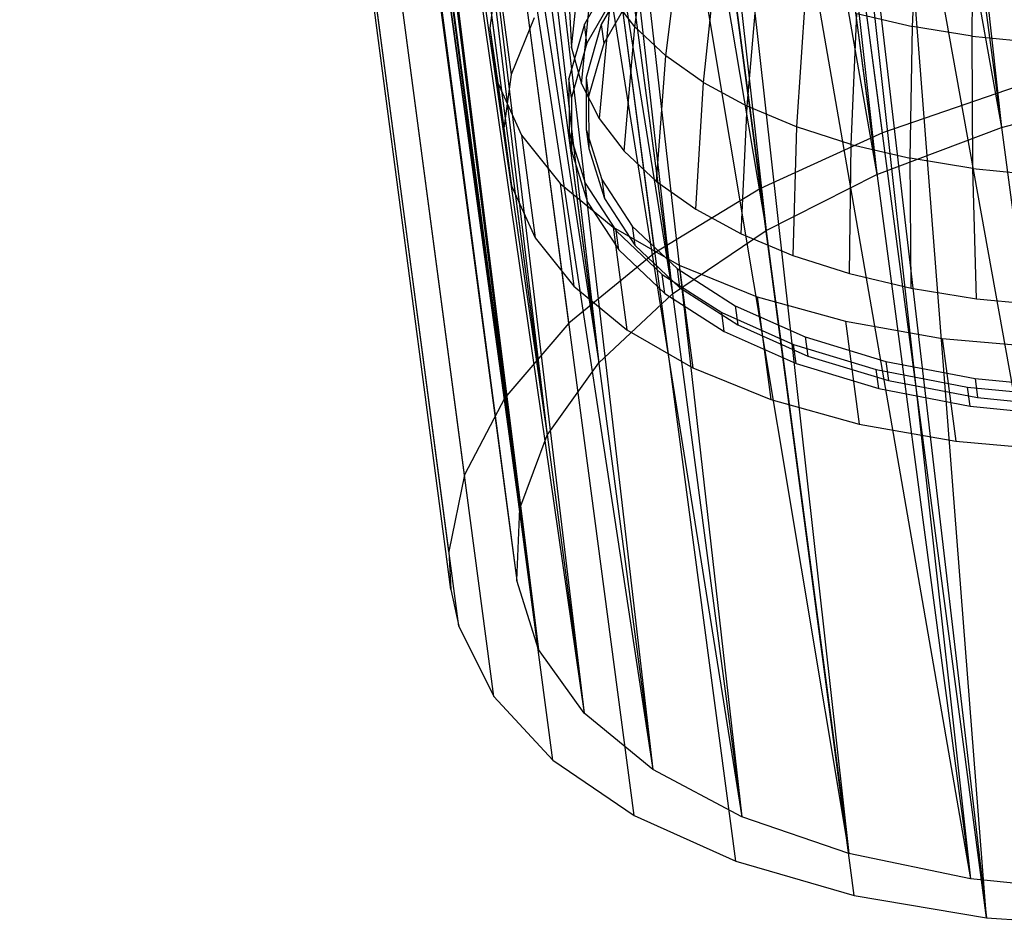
# Model space of a CAD drawing. Extents: x -23.4 to 23.6, y 0.3 to 4.
# Tile 27 of 189: x -19.83 to -18.956, y 0.273 to 1.079. Entities that reach past the tile are written whole.
import ezdxf

# ---------------------------------------------------------------- set-up
doc = ezdxf.new("R2010")
doc.units = 0
doc.header["$MEASUREMENT"] = 0
doc.layers.get('0').update_dxf_attribs({"color": 13, "linetype": 'CONTINUOUS'})

# ---------------------------------------------------------------- blocks, each defined once
blk = doc.blocks.new('FOURTY_V_PM_STL')
at = {"color": 0}
for p, q in [((-19.06442, 0.97874, -3.78877), (-19.44519, 3.85174, -2.11554)), ((-19.06442, 0.97874, -3.78877), (-19.44519, 3.85174, -2.11554)), ((-19.17256, 0.92909, -3.72813), (-19.55333, 3.80209, -2.0549)), ((-19.17256, 0.92909, -3.72813), (-19.55333, 3.80209, -2.0549)), ((-19.26615, 0.87219, -3.65171), (-19.64692, 3.74518, -1.97848)), ((-19.26615, 0.87219, -3.65171), (-19.64692, 3.74518, -1.97848)), ((-19.34249, 0.80966, -3.56172), (-19.72326, 3.68265, -1.8885)), ((-19.34249, 0.80966, -3.56172), (-19.72326, 3.68265, -1.8885)), ((-19.3994, 0.74331, -3.46075), (-19.78017, 3.6163, -1.78752)), ((-19.3994, 0.74331, -3.46075), (-19.78017, 3.6163, -1.78752)), ((-19.43524, 0.67505, -3.3517), (-19.81601, 3.54804, -1.67847)), ((-19.43524, 0.67505, -3.3517), (-19.81601, 3.54804, -1.67847)), ((-19.44896, 0.60684, -3.2377), (-19.82973, 3.47983, -1.56447)), ((-19.44896, 0.60684, -3.2377), (-19.82973, 3.47983, -1.56447)), ((-19.44739, 0.57337, -3.17987), (-19.82973, 3.47983, -1.56447)), ((-19.44739, 0.57337, -3.17987), (-19.82973, 3.47983, -1.56447)), ((-19.44019, 0.54064, -3.12204), (-19.82096, 3.41363, -1.44881)), ((-19.44739, 0.57337, -3.17987), (-19.82096, 3.41363, -1.44881)), ((-19.44739, 0.57337, -3.17987), (-19.82096, 3.41363, -1.44881)), ((-19.44019, 0.54064, -3.12204), (-19.82096, 3.41363, -1.44881)), ((-19.40917, 0.47836, -3.00805), (-19.78994, 3.35135, -1.33482)), ((-19.40917, 0.47836, -3.00805), (-19.78994, 3.35135, -1.33482)), ((-19.35679, 0.42179, -2.89899), (-19.73756, 3.29478, -1.22576)), ((-19.35679, 0.42179, -2.89899), (-19.73756, 3.29478, -1.22576)), ((-19.28456, 0.37256, -2.79802), (-19.66533, 3.24555, -1.12479)), ((-19.28456, 0.37256, -2.79802), (-19.66533, 3.24555, -1.12479)), ((-19.19456, 0.33207, -2.70803), (-19.57533, 3.20507, -1.0348)), ((-19.19456, 0.33207, -2.70803), (-19.57533, 3.20507, -1.0348)), ((-19.08938, 0.30151, -2.63162), (-19.47015, 3.17451, -0.95839)), ((-19.08938, 0.30151, -2.63162), (-19.47015, 3.17451, -0.95839)), ((-18.97204, 0.28175, -2.57098), (-19.35281, 3.15474, -0.89775)), ((-18.97204, 0.28175, -2.57098), (-19.35281, 3.15474, -0.89775)), ((-19.14783, 2.68294, -2.79935), (-18.95872, 0.98333, -3.7726)), ((-19.14783, 2.68294, -2.79935), (-18.95872, 0.98333, -3.7726)), ((-19.18257, 2.67229, -2.78895), (-18.95872, 0.98333, -3.7726)), ((-19.18257, 2.67229, -2.78895), (-18.95872, 0.98333, -3.7726)), ((-19.25844, 2.64505, -2.75946), (-18.95872, 0.98333, -3.7726)), ((-19.25844, 2.64505, -2.75946), (-18.95872, 0.98333, -3.7726)), ((-19.25844, 2.64505, -2.75946), (-19.06927, 0.94162, -3.72613)), ((-19.25844, 2.64505, -2.75946), (-19.06927, 0.94162, -3.72613)), ((-19.29311, 2.63057, -2.74249), (-19.06927, 0.94162, -3.72613)), ((-19.29311, 2.63057, -2.74249), (-19.06927, 0.94162, -3.72613)), ((-19.35847, 2.59913, -2.70336), (-19.06927, 0.94162, -3.72613)), ((-19.35847, 2.59913, -2.70336), (-19.06927, 0.94162, -3.72613)), ((-19.35847, 2.59913, -2.70336), (-19.16758, 0.89186, -3.66307)), ((-19.35847, 2.59913, -2.70336), (-19.16758, 0.89186, -3.66307)), ((-19.39142, 2.58082, -2.67942), (-19.16758, 0.89186, -3.66307)), ((-19.39142, 2.58082, -2.67942), (-19.16758, 0.89186, -3.66307)), ((-19.24059, 2.5765, -1.21793), (-18.97204, 0.28175, -2.57098)), ((-19.24059, 2.5765, -1.21793), (-18.97204, 0.28175, -2.57098)), ((-18.97204, 0.28175, -2.57098), (-19.15054, 2.57174, -1.18927)), ((-18.97204, 0.28175, -2.57098), (-19.15054, 2.57174, -1.18927)), ((-19.44504, 2.54649, -2.63268), (-19.16758, 0.89186, -3.66307)), ((-19.44504, 2.54649, -2.63268), (-19.16758, 0.89186, -3.66307)), ((-19.44504, 2.54649, -2.63268), (-19.25068, 0.83557, -3.58532)), ((-19.44504, 2.54649, -2.63268), (-19.25068, 0.83557, -3.58532)), ((-19.47452, 2.52452, -2.60168), (-19.25068, 0.83557, -3.58532)), ((-19.47452, 2.52452, -2.60168), (-19.25068, 0.83557, -3.58532)), ((-19.51566, 2.48865, -2.54944), (-19.25068, 0.83557, -3.58532)), ((-19.51566, 2.48865, -2.54944), (-19.25068, 0.83557, -3.58532)), ((-19.51566, 2.48865, -2.54944), (-19.31604, 0.77445, -3.49526)), ((-19.51566, 2.48865, -2.54944), (-19.31604, 0.77445, -3.49526)), ((-19.53988, 2.46341, -2.51161), (-19.31604, 0.77445, -3.49526)), ((-19.53988, 2.46341, -2.51161), (-19.31604, 0.77445, -3.49526)), ((-19.5683, 2.42728, -2.45604), (-19.31604, 0.77445, -3.49526)), ((-19.5683, 2.42728, -2.45604), (-19.31604, 0.77445, -3.49526)), ((-19.5683, 2.42728, -2.45604), (-19.36167, 0.71037, -3.39561)), ((-19.5683, 2.42728, -2.45604), (-19.36167, 0.71037, -3.39561)), ((-19.58551, 2.39932, -2.41196), (-19.36167, 0.71037, -3.39561)), ((-19.58551, 2.39932, -2.41196), (-19.36167, 0.71037, -3.39561)), ((-19.60145, 2.36413, -2.35517), (-19.36167, 0.71037, -3.39561)), ((-19.60145, 2.36413, -2.35517), (-19.36167, 0.71037, -3.39561)), ((-19.60145, 2.36413, -2.35517), (-19.38619, 0.64527, -3.2894)), ((-19.60145, 2.36413, -2.35517), (-19.38619, 0.64527, -3.2894)), ((-19.61003, 2.33422, -2.30576), (-19.38619, 0.64527, -3.2894)), ((-19.61003, 2.33422, -2.30576), (-19.38619, 0.64527, -3.2894)), ((-19.61415, 2.30104, -2.24972), (-19.38619, 0.64527, -3.2894)), ((-19.61415, 2.30104, -2.24972), (-19.38619, 0.64527, -3.2894)), ((-19.61415, 2.30104, -2.24972), (-19.38885, 0.58112, -3.17987)), ((-19.61415, 2.30104, -2.24972), (-19.38885, 0.58112, -3.17987)), ((-19.61269, 2.27008, -2.19623), (-19.38885, 0.58112, -3.17987)), ((-19.61269, 2.27008, -2.19623), (-19.38885, 0.58112, -3.17987)), ((-19.60603, 2.23981, -2.14274), (-19.38885, 0.58112, -3.17987)), ((-19.60603, 2.23981, -2.14274), (-19.38885, 0.58112, -3.17987)), ((-19.60603, 2.23981, -2.14274), (-19.36957, 0.51989, -3.07034)), ((-19.60603, 2.23981, -2.14274), (-19.36957, 0.51989, -3.07034)), ((-19.59341, 2.20884, -2.0867), (-19.36957, 0.51989, -3.07034)), ((-19.59341, 2.20884, -2.0867), (-19.36957, 0.51989, -3.07034)), ((-19.57734, 2.1822, -2.03729), (-19.36957, 0.51989, -3.07034)), ((-19.57734, 2.1822, -2.03729), (-19.36957, 0.51989, -3.07034)), ((-19.57734, 2.1822, -2.03729), (-19.32894, 0.46342, -2.96414)), ((-19.57734, 2.1822, -2.03729), (-19.32894, 0.46342, -2.96414)), ((-19.55278, 2.15237, -1.98049), (-19.32894, 0.46342, -2.96414)), ((-19.55278, 2.15237, -1.98049), (-19.32894, 0.46342, -2.96414)), ((-19.52889, 2.12987, -1.93641), (-19.32894, 0.46342, -2.96414)), ((-19.52889, 2.12987, -1.93641), (-19.32894, 0.46342, -2.96414)), ((-19.52889, 2.12987, -1.93641), (-19.26819, 0.41344, -2.86449)), ((-19.52889, 2.12987, -1.93641), (-19.26819, 0.41344, -2.86449)), ((-19.49203, 2.10239, -1.88084), (-19.26819, 0.41344, -2.86449)), ((-19.49203, 2.10239, -1.88084), (-19.26819, 0.41344, -2.86449)), ((-19.46207, 2.08433, -1.84301), (-19.26819, 0.41344, -2.86449)), ((-19.46207, 2.08433, -1.84301), (-19.26819, 0.41344, -2.86449)), ((-19.46207, 2.08433, -1.84301), (-19.18917, 0.37146, -2.77442)), ((-19.46207, 2.08433, -1.84301), (-19.18917, 0.37146, -2.77442)), ((-19.41301, 2.06041, -1.79078), (-19.18917, 0.37146, -2.77442)), ((-19.41301, 2.06041, -1.79078), (-19.18917, 0.37146, -2.77442)), ((-19.37883, 2.04688, -1.75978), (-19.18917, 0.37146, -2.77442)), ((-19.37883, 2.04688, -1.75978), (-19.18917, 0.37146, -2.77442)), ((-19.37883, 2.04688, -1.75978), (-19.09428, 0.33875, -2.69668)), ((-19.37883, 2.04688, -1.75978), (-19.09428, 0.33875, -2.69668)), ((-19.31812, 2.02771, -1.71303), (-19.09428, 0.33875, -2.69668)), ((-19.31812, 2.02771, -1.71303), (-19.09428, 0.33875, -2.69668)), ((-19.28153, 2.01861, -1.68909), (-19.09428, 0.33875, -2.69668)), ((-19.28153, 2.01861, -1.68909), (-19.09428, 0.33875, -2.69668)), ((-19.28153, 2.01861, -1.68909), (-18.98639, 0.31632, -2.63361)), ((-19.28153, 2.01861, -1.68909), (-18.98639, 0.31632, -2.63361)), ((-19.21024, 2.00528, -1.64997), (-18.98639, 0.31632, -2.63361)), ((-19.21024, 2.00528, -1.64997), (-18.98639, 0.31632, -2.63361)), ((-19.173, 2.00033, -1.633), (-18.98639, 0.31632, -2.63361)), ((-19.173, 2.00033, -1.633), (-18.98639, 0.31632, -2.63361)), ((-19.173, 2.00033, -1.633), (-18.8688, 0.30484, -2.58715)), ((-19.173, 2.00033, -1.633), (-18.8688, 0.30484, -2.58715)), ((-19.09265, 1.9938, -1.6035), (-18.8688, 0.30484, -2.58715)), ((-19.09265, 1.9938, -1.6035), (-18.8688, 0.30484, -2.58715)), ((-19.03764, 1.07292, -2.38875), (-19.03228, 1.19116, -2.35691)), ((-19.03764, 1.07292, -2.38875), (-19.03228, 1.19116, -2.35691)), ((-19.28399, 1.07268, -2.68144), (-19.26888, 1.1834, -2.63108)), ((-19.28399, 1.07268, -2.68144), (-19.26888, 1.1834, -2.63108)), ((-18.9849, 1.06431, -2.36198), (-18.98302, 1.18313, -2.33191)), ((-18.9849, 1.06431, -2.36198), (-18.98302, 1.18313, -2.33191)), ((-19.34023, 1.05392, -2.90187), (-19.32878, 1.1604, -2.84225)), ((-19.34023, 1.05392, -2.90187), (-19.32878, 1.1604, -2.84225)), ((-19.25647, 1.04687, -2.63087), (-19.24282, 1.15896, -2.58317)), ((-19.25647, 1.04687, -2.63087), (-19.24282, 1.15896, -2.58317)), ((-19.22312, 1.02328, -2.58277), (-19.21123, 1.13661, -2.53762)), ((-19.22312, 1.02328, -2.58277), (-19.21123, 1.13661, -2.53762)), ((-19.33144, 1.02198, -2.84503), (-19.32035, 1.12977, -2.78774)), ((-19.33144, 1.02198, -2.84503), (-19.32035, 1.12977, -2.78774)), ((-19.4059, 1.12152, -3.0329), (-19.41269, 1.0715, -2.94855)), ((-19.4059, 1.12152, -3.0329), (-19.41269, 1.0715, -2.94855)), ((-19.4059, 1.12152, -3.0329), (-19.3938, 1.03026, -3.08605)), ((-19.4059, 1.12152, -3.0329), (-19.3938, 1.03026, -3.08605)), ((-19.30132, 1.1231, -3.18503), (-19.32872, 1.07509, -3.10883)), ((-19.30132, 1.1231, -3.18503), (-19.32872, 1.07509, -3.10883)), ((-19.28707, 1.12169, -3.17937), (-19.31381, 1.07485, -3.10503)), ((-19.28707, 1.12169, -3.17937), (-19.31381, 1.07485, -3.10503)), ((-19.18432, 1.00218, -2.53771), (-19.17447, 1.11662, -2.49494)), ((-19.18432, 1.00218, -2.53771), (-19.17447, 1.11662, -2.49494)), ((-19.29908, 1.1062, -3.19488), (-19.32648, 1.05819, -3.11867)), ((-19.29908, 1.1062, -3.19488), (-19.32648, 1.05819, -3.11867)), ((-19.28483, 1.10479, -3.18922), (-19.31157, 1.05795, -3.11487)), ((-19.28483, 1.10479, -3.18922), (-19.31157, 1.05795, -3.11487)), ((-19.30536, 1.10042, -2.73393), (-19.31581, 0.99137, -2.78892)), ((-19.30536, 1.10042, -2.73393), (-19.31581, 0.99137, -2.78892)), ((-19.28399, 1.07268, -2.68144), (-19.30536, 1.10042, -2.73393)), ((-19.28399, 1.07268, -2.68144), (-19.30536, 1.10042, -2.73393)), ((-19.13297, 1.09922, -2.45561), (-19.1405, 0.98381, -2.49619)), ((-19.13297, 1.09922, -2.45561), (-19.1405, 0.98381, -2.49619)), ((-19.34209, 1.08683, -2.95881), (-19.34023, 1.05392, -2.90187)), ((-19.34209, 1.08683, -2.95881), (-19.34023, 1.05392, -2.90187)), ((-19.09217, 0.96837, -2.45869), (-19.08718, 1.08459, -2.42007)), ((-19.09217, 0.96837, -2.45869), (-19.08718, 1.08459, -2.42007)), ((-19.08718, 1.08459, -2.42007), (-19.03764, 1.07292, -2.38875)), ((-19.08718, 1.08459, -2.42007), (-19.03764, 1.07292, -2.38875)), ((-19.37322, 1.08066, -3.1679), (-19.3938, 1.03026, -3.08605)), ((-19.37322, 1.08066, -3.1679), (-19.3938, 1.03026, -3.08605)), ((-19.32872, 1.07509, -3.10883), (-19.3425, 1.02686, -3.02915)), ((-19.32872, 1.07509, -3.10883), (-19.3425, 1.02686, -3.02915)), ((-19.32648, 1.05819, -3.11867), (-19.32872, 1.07509, -3.10883)), ((-19.32648, 1.05819, -3.11867), (-19.32872, 1.07509, -3.10883)), ((-19.31381, 1.07485, -3.10503), (-19.32724, 1.0278, -3.0273)), ((-19.31381, 1.07485, -3.10503), (-19.32724, 1.0278, -3.0273)), ((-19.31381, 1.07485, -3.10503), (-19.31157, 1.05795, -3.11487)), ((-19.31381, 1.07485, -3.10503), (-19.31157, 1.05795, -3.11487)), ((-19.41269, 1.0715, -2.94855), (-19.40554, 1.02287, -2.86342)), ((-19.41269, 1.0715, -2.94855), (-19.40554, 1.02287, -2.86342)), ((-19.41269, 1.0715, -2.94855), (-19.40059, 0.98024, -3.0017)), ((-19.41269, 1.0715, -2.94855), (-19.40059, 0.98024, -3.0017)), ((-19.29352, 0.96245, -2.73419), (-19.28399, 1.07268, -2.68144)), ((-19.29352, 0.96245, -2.73419), (-19.28399, 1.07268, -2.68144)), ((-19.28399, 1.07268, -2.68144), (-19.25647, 1.04687, -2.63087)), ((-19.28399, 1.07268, -2.68144), (-19.25647, 1.04687, -2.63087)), ((-19.03987, 0.95604, -2.42562), (-19.03764, 1.07292, -2.38875)), ((-19.03987, 0.95604, -2.42562), (-19.03764, 1.07292, -2.38875)), ((-18.9849, 1.06431, -2.36198), (-19.03764, 1.07292, -2.38875)), ((-18.9849, 1.06431, -2.36198), (-19.03764, 1.07292, -2.38875)), ((-19.32648, 1.05819, -3.11867), (-19.34026, 1.00996, -3.03899)), ((-19.32648, 1.05819, -3.11867), (-19.34026, 1.00996, -3.03899)), ((-19.31157, 1.05795, -3.11487), (-19.325, 1.0109, -3.03714)), ((-19.31157, 1.05795, -3.11487), (-19.325, 1.0109, -3.03714)), ((-18.98419, 0.94696, -2.39735), (-18.9849, 1.06431, -2.36198)), ((-18.9849, 1.06431, -2.36198), (-18.92955, 1.05889, -2.34007)), ((-18.9849, 1.06431, -2.36198), (-18.92955, 1.05889, -2.34007)), ((-18.98419, 0.94696, -2.39735), (-18.9849, 1.06431, -2.36198)), ((-19.34023, 1.05392, -2.90187), (-19.33144, 1.02198, -2.84503)), ((-19.34023, 1.05392, -2.90187), (-19.33144, 1.02198, -2.84503)), ((-19.26483, 0.93554, -2.68145), (-19.25647, 1.04687, -2.63087)), ((-19.26483, 0.93554, -2.68145), (-19.25647, 1.04687, -2.63087)), ((-19.22312, 1.02328, -2.58277), (-19.25647, 1.04687, -2.63087)), ((-19.22312, 1.02328, -2.58277), (-19.25647, 1.04687, -2.63087)), ((-19.40554, 1.02287, -2.86342), (-19.3846, 0.97662, -2.77924)), ((-19.40554, 1.02287, -2.86342), (-19.3846, 0.97662, -2.77924)), ((-19.40554, 1.02287, -2.86342), (-19.39345, 0.93161, -2.91657)), ((-19.40554, 1.02287, -2.86342), (-19.39345, 0.93161, -2.91657)), ((-19.3938, 1.03026, -3.08605), (-19.40059, 0.98024, -3.0017)), ((-19.3938, 1.03026, -3.08605), (-19.40059, 0.98024, -3.0017)), ((-19.34026, 1.00996, -3.03899), (-19.3425, 1.02686, -3.02915)), ((-19.3425, 1.02686, -3.02915), (-19.34232, 0.97949, -2.94779)), ((-19.34026, 1.00996, -3.03899), (-19.3425, 1.02686, -3.02915)), ((-19.3425, 1.02686, -3.02915), (-19.34232, 0.97949, -2.94779)), ((-19.33144, 1.02198, -2.84503), (-19.31581, 0.99137, -2.78892)), ((-19.33144, 1.02198, -2.84503), (-19.31581, 0.99137, -2.78892)), ((-19.32724, 1.0278, -3.0273), (-19.32707, 0.98159, -2.94793)), ((-19.32724, 1.0278, -3.0273), (-19.32707, 0.98159, -2.94793)), ((-19.32724, 1.0278, -3.0273), (-19.325, 1.0109, -3.03714)), ((-19.32724, 1.0278, -3.0273), (-19.325, 1.0109, -3.03714)), ((-19.23005, 0.91094, -2.6313), (-19.22312, 1.02328, -2.58277)), ((-19.23005, 0.91094, -2.6313), (-19.22312, 1.02328, -2.58277)), ((-19.22312, 1.02328, -2.58277), (-19.18432, 1.00218, -2.53771)), ((-19.22312, 1.02328, -2.58277), (-19.18432, 1.00218, -2.53771)), ((-18.94484, 1.01971, -3.83189), (-19.06442, 0.97874, -3.78877)), ((-18.94484, 1.01971, -3.83189), (-19.06442, 0.97874, -3.78877)), ((-18.95872, 0.98333, -3.7726), (-18.83931, 1.01573, -3.80106)), ((-18.95872, 0.98333, -3.7726), (-18.83931, 1.01573, -3.80106)), ((-19.34026, 1.00996, -3.03899), (-19.34008, 0.96259, -2.95763)), ((-19.34026, 1.00996, -3.03899), (-19.34008, 0.96259, -2.95763)), ((-19.325, 1.0109, -3.03714), (-19.32483, 0.96469, -2.95777)), ((-19.325, 1.0109, -3.03714), (-19.32483, 0.96469, -2.95777)), ((-19.18959, 0.88894, -2.58432), (-19.18432, 1.00218, -2.53771)), ((-19.18959, 0.88894, -2.58432), (-19.18432, 1.00218, -2.53771)), ((-19.1405, 0.98381, -2.49619), (-19.18432, 1.00218, -2.53771)), ((-19.1405, 0.98381, -2.49619), (-19.18432, 1.00218, -2.53771)), ((-19.31581, 0.99137, -2.78892), (-19.29352, 0.96245, -2.73419)), ((-19.31581, 0.99137, -2.78892), (-19.29352, 0.96245, -2.73419)), ((-19.40059, 0.98024, -3.0017), (-19.39345, 0.93161, -2.91657)), ((-19.40059, 0.98024, -3.0017), (-19.39345, 0.93161, -2.91657)), ((-19.34008, 0.96259, -2.95763), (-19.34232, 0.97949, -2.94779)), ((-19.34232, 0.97949, -2.94779), (-19.32821, 0.93405, -2.86655)), ((-19.34008, 0.96259, -2.95763), (-19.34232, 0.97949, -2.94779)), ((-19.34232, 0.97949, -2.94779), (-19.32821, 0.93405, -2.86655)), ((-19.32707, 0.98159, -2.94793), (-19.31331, 0.93726, -2.86867)), ((-19.32707, 0.98159, -2.94793), (-19.31331, 0.93726, -2.86867)), ((-19.32707, 0.98159, -2.94793), (-19.32483, 0.96469, -2.95777)), ((-19.32707, 0.98159, -2.94793), (-19.32483, 0.96469, -2.95777)), ((-19.06442, 0.97874, -3.78877), (-19.17256, 0.92909, -3.72813)), ((-19.06442, 0.97874, -3.78877), (-19.17256, 0.92909, -3.72813)), ((-19.1405, 0.98381, -2.49619), (-19.1439, 0.86978, -2.54102)), ((-19.1405, 0.98381, -2.49619), (-19.1439, 0.86978, -2.54102)), ((-19.09217, 0.96837, -2.45869), (-19.1405, 0.98381, -2.49619)), ((-19.09217, 0.96837, -2.45869), (-19.1405, 0.98381, -2.49619)), ((-19.06927, 0.94162, -3.72613), (-18.95872, 0.98333, -3.7726)), ((-19.06927, 0.94162, -3.72613), (-18.95872, 0.98333, -3.7726)), ((-19.3846, 0.97662, -2.77924), (-19.35031, 0.93369, -2.69773)), ((-19.3846, 0.97662, -2.77924), (-19.35031, 0.93369, -2.69773)), ((-19.3846, 0.97662, -2.77924), (-19.37251, 0.88536, -2.83239)), ((-19.3846, 0.97662, -2.77924), (-19.37251, 0.88536, -2.83239)), ((-19.34008, 0.96259, -2.95763), (-19.32597, 0.91715, -2.87639)), ((-19.34008, 0.96259, -2.95763), (-19.32597, 0.91715, -2.87639)), ((-19.32483, 0.96469, -2.95777), (-19.31107, 0.92036, -2.87851)), ((-19.32483, 0.96469, -2.95777), (-19.31107, 0.92036, -2.87851)), ((-19.29352, 0.96245, -2.73419), (-19.26483, 0.93554, -2.68145)), ((-19.29352, 0.96245, -2.73419), (-19.26483, 0.93554, -2.68145)), ((-19.09351, 0.85368, -2.50191), (-19.09217, 0.96837, -2.45869)), ((-19.09351, 0.85368, -2.50191), (-19.09217, 0.96837, -2.45869)), ((-19.09217, 0.96837, -2.45869), (-19.03987, 0.95604, -2.42562)), ((-19.09217, 0.96837, -2.45869), (-19.03987, 0.95604, -2.42562)), ((-19.03897, 0.84082, -2.46742), (-19.03987, 0.95604, -2.42562)), ((-18.98419, 0.94696, -2.39735), (-19.03987, 0.95604, -2.42562)), ((-19.03897, 0.84082, -2.46742), (-19.03987, 0.95604, -2.42562)), ((-18.98419, 0.94696, -2.39735), (-19.03987, 0.95604, -2.42562)), ((-18.98091, 0.83135, -2.43795), (-18.98419, 0.94696, -2.39735)), ((-18.98419, 0.94696, -2.39735), (-18.92577, 0.94123, -2.37422)), ((-18.98419, 0.94696, -2.39735), (-18.92577, 0.94123, -2.37422)), ((-18.98091, 0.83135, -2.43795), (-18.98419, 0.94696, -2.39735)), ((-19.31331, 0.93726, -2.86867), (-19.28625, 0.89579, -2.79131)), ((-19.31331, 0.93726, -2.86867), (-19.28625, 0.89579, -2.79131)), ((-19.31331, 0.93726, -2.86867), (-19.31107, 0.92036, -2.87851)), ((-19.31331, 0.93726, -2.86867), (-19.31107, 0.92036, -2.87851)), ((-19.26483, 0.93554, -2.68145), (-19.23005, 0.91094, -2.6313)), ((-19.26483, 0.93554, -2.68145), (-19.23005, 0.91094, -2.6313)), ((-19.16758, 0.89186, -3.66307), (-19.06927, 0.94162, -3.72613)), ((-19.16758, 0.89186, -3.66307), (-19.06927, 0.94162, -3.72613)), ((-19.39345, 0.93161, -2.91657), (-19.37251, 0.88536, -2.83239)), ((-19.39345, 0.93161, -2.91657), (-19.37251, 0.88536, -2.83239)), ((-19.35031, 0.93369, -2.69773), (-19.30334, 0.89496, -2.62054)), ((-19.35031, 0.93369, -2.69773), (-19.30334, 0.89496, -2.62054)), ((-19.35031, 0.93369, -2.69773), (-19.33821, 0.84243, -2.75088)), ((-19.35031, 0.93369, -2.69773), (-19.33821, 0.84243, -2.75088)), ((-19.32597, 0.91715, -2.87639), (-19.32821, 0.93405, -2.86655)), ((-19.32821, 0.93405, -2.86655), (-19.30048, 0.89154, -2.78725)), ((-19.32597, 0.91715, -2.87639), (-19.32821, 0.93405, -2.86655)), ((-19.32821, 0.93405, -2.86655), (-19.30048, 0.89154, -2.78725)), ((-19.17256, 0.92909, -3.72813), (-19.26615, 0.87219, -3.65171)), ((-19.17256, 0.92909, -3.72813), (-19.26615, 0.87219, -3.65171)), ((-19.32597, 0.91715, -2.87639), (-19.29824, 0.87464, -2.79709)), ((-19.32597, 0.91715, -2.87639), (-19.29824, 0.87464, -2.79709)), ((-19.31107, 0.92036, -2.87851), (-19.28401, 0.87889, -2.80116)), ((-19.31107, 0.92036, -2.87851), (-19.28401, 0.87889, -2.80116)), ((-19.23005, 0.91094, -2.6313), (-19.18959, 0.88894, -2.58432)), ((-19.23005, 0.91094, -2.6313), (-19.18959, 0.88894, -2.58432)), ((-19.30334, 0.89496, -2.62054), (-19.24467, 0.86122, -2.54925)), ((-19.30334, 0.89496, -2.62054), (-19.24467, 0.86122, -2.54925)), ((-19.30334, 0.89496, -2.62054), (-19.29125, 0.8037, -2.67369)), ((-19.30334, 0.89496, -2.62054), (-19.29125, 0.8037, -2.67369)), ((-19.29824, 0.87464, -2.79709), (-19.30048, 0.89154, -2.78725)), ((-19.30048, 0.89154, -2.78725), (-19.25974, 0.85292, -2.71167)), ((-19.29824, 0.87464, -2.79709), (-19.30048, 0.89154, -2.78725)), ((-19.30048, 0.89154, -2.78725), (-19.25974, 0.85292, -2.71167)), ((-19.28625, 0.89579, -2.79131), (-19.24651, 0.85812, -2.71758)), ((-19.28625, 0.89579, -2.79131), (-19.24651, 0.85812, -2.71758)), ((-19.28625, 0.89579, -2.79131), (-19.28401, 0.87889, -2.80116)), ((-19.28625, 0.89579, -2.79131), (-19.28401, 0.87889, -2.80116)), ((-19.25068, 0.83557, -3.58532), (-19.16758, 0.89186, -3.66307)), ((-19.25068, 0.83557, -3.58532), (-19.16758, 0.89186, -3.66307)), ((-19.37251, 0.88536, -2.83239), (-19.33821, 0.84243, -2.75088)), ((-19.37251, 0.88536, -2.83239), (-19.33821, 0.84243, -2.75088)), ((-19.18959, 0.88894, -2.58432), (-19.1439, 0.86978, -2.54102)), ((-19.18959, 0.88894, -2.58432), (-19.1439, 0.86978, -2.54102)), ((-19.29824, 0.87464, -2.79709), (-19.2575, 0.83602, -2.72151)), ((-19.29824, 0.87464, -2.79709), (-19.2575, 0.83602, -2.72151)), ((-19.28401, 0.87889, -2.80116), (-19.24427, 0.84122, -2.72742)), ((-19.28401, 0.87889, -2.80116), (-19.24427, 0.84122, -2.72742)), ((-19.26615, 0.87219, -3.65171), (-19.34249, 0.80966, -3.56172)), ((-19.26615, 0.87219, -3.65171), (-19.34249, 0.80966, -3.56172)), ((-19.1439, 0.86978, -2.54102), (-19.09351, 0.85368, -2.50191)), ((-19.1439, 0.86978, -2.54102), (-19.09351, 0.85368, -2.50191)), ((-19.24651, 0.85812, -2.71758), (-19.19497, 0.82508, -2.64911)), ((-19.24651, 0.85812, -2.71758), (-19.19497, 0.82508, -2.64911)), ((-19.24651, 0.85812, -2.71758), (-19.24427, 0.84122, -2.72742)), ((-19.24651, 0.85812, -2.71758), (-19.24427, 0.84122, -2.72742)), ((-19.24467, 0.86122, -2.54925), (-19.17549, 0.83314, -2.48531)), ((-19.24467, 0.86122, -2.54925), (-19.17549, 0.83314, -2.48531)), ((-19.24467, 0.86122, -2.54925), (-19.23258, 0.76996, -2.6024)), ((-19.24467, 0.86122, -2.54925), (-19.23258, 0.76996, -2.6024)), ((-19.2575, 0.83602, -2.72151), (-19.25974, 0.85292, -2.71167)), ((-19.25974, 0.85292, -2.71167), (-19.20691, 0.81905, -2.64149)), ((-19.2575, 0.83602, -2.72151), (-19.25974, 0.85292, -2.71167)), ((-19.25974, 0.85292, -2.71167), (-19.20691, 0.81905, -2.64149)), ((-19.09351, 0.85368, -2.50191), (-19.03897, 0.84082, -2.46742)), ((-19.09351, 0.85368, -2.50191), (-19.03897, 0.84082, -2.46742)), ((-19.33821, 0.84243, -2.75088), (-19.29125, 0.8037, -2.67369)), ((-19.33821, 0.84243, -2.75088), (-19.29125, 0.8037, -2.67369)), ((-19.24427, 0.84122, -2.72742), (-19.19273, 0.80818, -2.65896)), ((-19.24427, 0.84122, -2.72742), (-19.19273, 0.80818, -2.65896)), ((-19.03897, 0.84082, -2.46742), (-18.98091, 0.83135, -2.43795)), ((-19.03897, 0.84082, -2.46742), (-18.98091, 0.83135, -2.43795)), ((-19.31604, 0.77445, -3.49526), (-19.25068, 0.83557, -3.58532)), ((-19.31604, 0.77445, -3.49526), (-19.25068, 0.83557, -3.58532)), ((-19.2575, 0.83602, -2.72151), (-19.20467, 0.80215, -2.65133)), ((-19.2575, 0.83602, -2.72151), (-19.20467, 0.80215, -2.65133)), ((-19.17549, 0.83314, -2.48531), (-19.0972, 0.81132, -2.43001)), ((-19.17549, 0.83314, -2.48531), (-19.0972, 0.81132, -2.43001)), ((-19.17549, 0.83314, -2.48531), (-19.16339, 0.74188, -2.53846)), ((-19.17549, 0.83314, -2.48531), (-19.16339, 0.74188, -2.53846)), ((-18.98091, 0.83135, -2.43795), (-18.91999, 0.82538, -2.41384)), ((-18.98091, 0.83135, -2.43795), (-18.91999, 0.82538, -2.41384)), ((-19.19497, 0.82508, -2.64911), (-19.13278, 0.7974, -2.58745)), ((-19.19497, 0.82508, -2.64911), (-19.13278, 0.7974, -2.58745)), ((-19.19497, 0.82508, -2.64911), (-19.19273, 0.80818, -2.65896)), ((-19.19497, 0.82508, -2.64911), (-19.19273, 0.80818, -2.65896)), ((-19.20467, 0.80215, -2.65133), (-19.20691, 0.81905, -2.64149)), ((-19.20691, 0.81905, -2.64149), (-19.14316, 0.79069, -2.57828)), ((-19.20467, 0.80215, -2.65133), (-19.20691, 0.81905, -2.64149)), ((-19.20691, 0.81905, -2.64149), (-19.14316, 0.79069, -2.57828)), ((-19.34249, 0.80966, -3.56172), (-19.3994, 0.74331, -3.46075)), ((-19.34249, 0.80966, -3.56172), (-19.3994, 0.74331, -3.46075)), ((-19.29125, 0.8037, -2.67369), (-19.23258, 0.76996, -2.6024)), ((-19.29125, 0.8037, -2.67369), (-19.23258, 0.76996, -2.6024)), ((-19.19273, 0.80818, -2.65896), (-19.13054, 0.7805, -2.59729)), ((-19.19273, 0.80818, -2.65896), (-19.13054, 0.7805, -2.59729)), ((-19.0972, 0.81132, -2.43001), (-19.01139, 0.79618, -2.38449)), ((-19.0972, 0.81132, -2.43001), (-19.01139, 0.79618, -2.38449)), ((-19.0972, 0.81132, -2.43001), (-19.0851, 0.72006, -2.48316)), ((-19.0972, 0.81132, -2.43001), (-19.0851, 0.72006, -2.48316)), ((-19.20467, 0.80215, -2.65133), (-19.14092, 0.77379, -2.58812)), ((-19.20467, 0.80215, -2.65133), (-19.14092, 0.77379, -2.58812)), ((-19.13278, 0.7974, -2.58745), (-19.06133, 0.77572, -2.53396)), ((-19.13278, 0.7974, -2.58745), (-19.06133, 0.77572, -2.53396)), ((-19.13278, 0.7974, -2.58745), (-19.13054, 0.7805, -2.59729)), ((-19.13278, 0.7974, -2.58745), (-19.13054, 0.7805, -2.59729)), ((-19.01139, 0.79618, -2.38449), (-18.91983, 0.78804, -2.34968)), ((-19.01139, 0.79618, -2.38449), (-18.91983, 0.78804, -2.34968)), ((-19.01139, 0.79618, -2.38449), (-18.9993, 0.70492, -2.43764)), ((-19.01139, 0.79618, -2.38449), (-18.9993, 0.70492, -2.43764)), ((-19.14092, 0.77379, -2.58812), (-19.14316, 0.79069, -2.57828)), ((-19.14316, 0.79069, -2.57828), (-19.06992, 0.76846, -2.52345)), ((-19.14092, 0.77379, -2.58812), (-19.14316, 0.79069, -2.57828)), ((-19.14316, 0.79069, -2.57828), (-19.06992, 0.76846, -2.52345)), ((-19.13054, 0.7805, -2.59729), (-19.05909, 0.75882, -2.5438)), ((-19.13054, 0.7805, -2.59729), (-19.05909, 0.75882, -2.5438)), ((-19.36167, 0.71037, -3.39561), (-19.31604, 0.77445, -3.49526)), ((-19.36167, 0.71037, -3.39561), (-19.31604, 0.77445, -3.49526)), ((-19.23258, 0.76996, -2.6024), (-19.16339, 0.74188, -2.53846)), ((-19.23258, 0.76996, -2.6024), (-19.16339, 0.74188, -2.53846)), ((-19.14092, 0.77379, -2.58812), (-19.06768, 0.75156, -2.53329)), ((-19.14092, 0.77379, -2.58812), (-19.06768, 0.75156, -2.53329)), ((-19.06133, 0.77572, -2.53396), (-18.98222, 0.76051, -2.48984)), ((-19.06133, 0.77572, -2.53396), (-18.98222, 0.76051, -2.48984)), ((-19.06133, 0.77572, -2.53396), (-19.05909, 0.75882, -2.5438)), ((-19.06133, 0.77572, -2.53396), (-19.05909, 0.75882, -2.5438)), ((-19.06768, 0.75156, -2.53329), (-19.06992, 0.76846, -2.52345)), ((-19.06992, 0.76846, -2.52345), (-18.98883, 0.75287, -2.47823)), ((-19.06768, 0.75156, -2.53329), (-19.06992, 0.76846, -2.52345)), ((-19.06992, 0.76846, -2.52345), (-18.98883, 0.75287, -2.47823)), ((-18.98222, 0.76051, -2.48984), (-18.89722, 0.75212, -2.45608)), ((-18.98222, 0.76051, -2.48984), (-18.89722, 0.75212, -2.45608)), ((-18.98222, 0.76051, -2.48984), (-18.97998, 0.74361, -2.49968)), ((-18.98222, 0.76051, -2.48984), (-18.97998, 0.74361, -2.49968)), ((-19.06768, 0.75156, -2.53329), (-18.98659, 0.73597, -2.48807)), ((-19.06768, 0.75156, -2.53329), (-18.98659, 0.73597, -2.48807)), ((-19.05909, 0.75882, -2.5438), (-18.97998, 0.74361, -2.49968)), ((-19.05909, 0.75882, -2.5438), (-18.97998, 0.74361, -2.49968)), ((-18.98659, 0.73597, -2.48807), (-18.98883, 0.75287, -2.47823)), ((-18.98883, 0.75287, -2.47823), (-18.9017, 0.74426, -2.44362)), ((-18.98659, 0.73597, -2.48807), (-18.98883, 0.75287, -2.47823)), ((-18.98883, 0.75287, -2.47823), (-18.9017, 0.74426, -2.44362)), ((-19.3994, 0.74331, -3.46075), (-19.43524, 0.67505, -3.3517)), ((-19.3994, 0.74331, -3.46075), (-19.43524, 0.67505, -3.3517)), ((-18.97998, 0.74361, -2.49968), (-18.89498, 0.73522, -2.46592)), ((-18.97998, 0.74361, -2.49968), (-18.89498, 0.73522, -2.46592)), ((-19.16339, 0.74188, -2.53846), (-19.0851, 0.72006, -2.48316)), ((-19.16339, 0.74188, -2.53846), (-19.0851, 0.72006, -2.48316)), ((-18.98659, 0.73597, -2.48807), (-18.89946, 0.72736, -2.45346)), ((-18.98659, 0.73597, -2.48807), (-18.89946, 0.72736, -2.45346)), ((-19.0851, 0.72006, -2.48316), (-18.9993, 0.70492, -2.43764)), ((-19.0851, 0.72006, -2.48316), (-18.9993, 0.70492, -2.43764)), ((-19.38619, 0.64527, -3.2894), (-19.36167, 0.71037, -3.39561)), ((-19.38619, 0.64527, -3.2894), (-19.36167, 0.71037, -3.39561)), ((-18.9993, 0.70492, -2.43764), (-18.90773, 0.69678, -2.40283)), ((-18.9993, 0.70492, -2.43764), (-18.90773, 0.69678, -2.40283)), ((-19.43524, 0.67505, -3.3517), (-19.44896, 0.60684, -3.2377)), ((-19.43524, 0.67505, -3.3517), (-19.44896, 0.60684, -3.2377)), ((-19.38885, 0.58112, -3.17987), (-19.38619, 0.64527, -3.2894)), ((-19.38885, 0.58112, -3.17987), (-19.38619, 0.64527, -3.2894)), ((-19.44896, 0.60684, -3.2377), (-19.44739, 0.57337, -3.17987)), ((-19.44896, 0.60684, -3.2377), (-19.44739, 0.57337, -3.17987)), ((-19.36957, 0.51989, -3.07034), (-19.38885, 0.58112, -3.17987)), ((-19.36957, 0.51989, -3.07034), (-19.38885, 0.58112, -3.17987)), ((-19.44739, 0.57337, -3.17987), (-19.44019, 0.54064, -3.12204)), ((-19.44739, 0.57337, -3.17987), (-19.44019, 0.54064, -3.12204)), ((-19.44019, 0.54064, -3.12204), (-19.40917, 0.47836, -3.00805)), ((-19.44019, 0.54064, -3.12204), (-19.40917, 0.47836, -3.00805)), ((-19.32894, 0.46342, -2.96414), (-19.36957, 0.51989, -3.07034)), ((-19.32894, 0.46342, -2.96414), (-19.36957, 0.51989, -3.07034)), ((-19.40917, 0.47836, -3.00805), (-19.35679, 0.42179, -2.89899)), ((-19.40917, 0.47836, -3.00805), (-19.35679, 0.42179, -2.89899)), ((-19.26819, 0.41344, -2.86449), (-19.32894, 0.46342, -2.96414)), ((-19.26819, 0.41344, -2.86449), (-19.32894, 0.46342, -2.96414)), ((-19.35679, 0.42179, -2.89899), (-19.28456, 0.37256, -2.79802)), ((-19.35679, 0.42179, -2.89899), (-19.28456, 0.37256, -2.79802)), ((-19.18917, 0.37146, -2.77442), (-19.26819, 0.41344, -2.86449)), ((-19.18917, 0.37146, -2.77442), (-19.26819, 0.41344, -2.86449)), ((-19.28456, 0.37256, -2.79802), (-19.19456, 0.33207, -2.70803)), ((-19.28456, 0.37256, -2.79802), (-19.19456, 0.33207, -2.70803)), ((-19.09428, 0.33875, -2.69668), (-19.18917, 0.37146, -2.77442)), ((-19.09428, 0.33875, -2.69668), (-19.18917, 0.37146, -2.77442)), ((-19.19456, 0.33207, -2.70803), (-19.08938, 0.30151, -2.63162)), ((-19.19456, 0.33207, -2.70803), (-19.08938, 0.30151, -2.63162)), ((-18.98639, 0.31632, -2.63361), (-19.09428, 0.33875, -2.69668)), ((-18.98639, 0.31632, -2.63361), (-19.09428, 0.33875, -2.69668)), ((-18.8688, 0.30484, -2.58715), (-18.98639, 0.31632, -2.63361)), ((-18.8688, 0.30484, -2.58715), (-18.98639, 0.31632, -2.63361)), ((-19.08938, 0.30151, -2.63162), (-18.97204, 0.28175, -2.57098)), ((-19.08938, 0.30151, -2.63162), (-18.97204, 0.28175, -2.57098)), ((-18.97204, 0.28175, -2.57098), (-18.84592, 0.27334, -2.52785)), ((-18.97204, 0.28175, -2.57098), (-18.84592, 0.27334, -2.52785))]:
    blk.add_line(p, q, dxfattribs=at)

msp = doc.modelspace()

# ---------------------------------------------------------------- block references
at = {"color": 0}
msp.add_blockref('FOURTY_V_PM_STL', (0, 0), dxfattribs=at)

doc.saveas('drawing.dxf')
